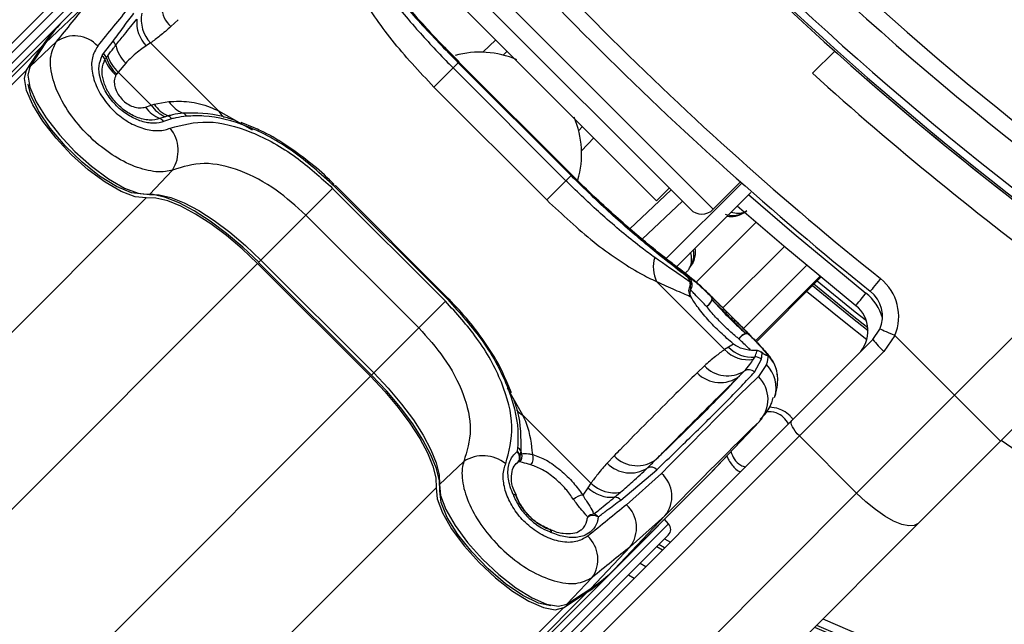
# Model space of a CAD drawing. Header units: millimetres. Extents: x 10 to 13239, y 20 to 10604.
# Tile 67 of 130: x 3859 to 3920, y 7060 to 7097. Entities that reach past the tile are written whole.
import ezdxf

# ---------------------------------------------------------------- set-up
doc = ezdxf.new("R2010")
doc.units = ezdxf.units.MM

msp = doc.modelspace()

# ---------------------------------------------------------------- linework, layer by layer
at = {"color": 7, "linetype": 'Continuous', "lineweight": 25}
for p, q in [((3870.805, 7107.813), (3840.818, 7077.826)), ((3861.436, 7096.676), (3867.269, 7102.508)), ((3883.846, 7101.549), (3900.25, 7085.144)), ((3863.746, 7100.188), (3856.805, 7093.247)), ((3898.165, 7085.674), (3884.376, 7099.463)), ((3863.016, 7097.83), (3860.451, 7095.404)), ((3861.436, 7096.676), (3721.465, 6956.704)), ((3868.633, 7096.84), (3868.178, 7096.416)), ((3860.412, 7095.357), (3859.446, 7093.887)), ((3861.126, 7095.486), (3859.485, 7093.934)), ((3860.451, 7095.404), (3859.485, 7093.934)), ((3864.033, 7094.753), (3864.614, 7095.524)), ((3866.937, 7095.41), (3866.665, 7095.23)), ((3866.937, 7095.41), (3871.134, 7091.214)), ((3860.24, 7095.204), (3255.412, 6490.376)), ((3859.275, 7093.735), (3860.24, 7095.204)), ((3863.948, 7094.625), (3864.033, 7094.753)), ((3888.943, 7094.895), (3888.687, 7094.652)), ((3909.162, 7094.904), (3907.79, 7093.532)), ((3864.196, 7094.501), (3864.285, 7094.619)), ((3865.4, 7094.167), (3864.935, 7093.609)), ((3885.921, 7094.183), (3885.608, 7093.87)), ((3885.973, 7094.234), (3885.705, 7094.503)), ((3885.921, 7094.183), (3892.885, 7087.22)), ((3892.918, 7087.253), (3885.954, 7094.216)), ((3892.932, 7087.267), (3885.969, 7094.23)), ((3864.935, 7093.609), (3864.847, 7093.493)), ((3866.971, 7091.573), (3864.935, 7093.609)), ((3884.422, 7092.684), (3885.608, 7093.87)), ((3885.608, 7093.87), (3892.571, 7086.906)), ((3891.385, 7085.72), (3884.422, 7092.684)), ((3867.155, 7091.621), (3868.067, 7091.786)), ((3866.617, 7091.451), (3866.971, 7091.573)), ((3866.971, 7091.573), (3867.155, 7091.621)), ((3867.841, 7090.852), (3867.512, 7090.738)), ((3868.232, 7090.722), (3867.735, 7090.559)), ((3868.02, 7090.904), (3867.841, 7090.852)), ((3873.328, 7090.16), (3872.526, 7090.498)), ((3893.354, 7089.986), (3893.597, 7090.242)), ((3868.288, 7087.566), (3866.861, 7086.061)), ((3891.385, 7085.72), (3892.571, 7086.906)), ((3892.885, 7087.22), (3892.571, 7086.906)), ((3901.665, 7085.144), (3903.349, 7086.828)), ((3876.521, 7084.783), (3878.172, 7086.433)), ((3878.172, 7086.433), (3885.135, 7079.47)), ((3878.291, 7086.553), (3878.342, 7086.604)), ((3885.254, 7079.59), (3878.291, 7086.553)), ((3885.305, 7079.64), (3878.342, 7086.604)), ((3898.165, 7085.674), (3898.942, 7086.452)), ((3903.424, 7086.762), (3898.719, 7082.057)), ((3899.756, 7085.639), (3897.281, 7083.29)), ((3903.979, 7086.186), (3899.364, 7081.57)), ((3876.521, 7084.783), (3873.747, 7082.009)), ((3883.484, 7077.82), (3876.521, 7084.783)), ((3873.747, 7082.009), (3880.711, 7075.046)), ((3873.541, 7081.802), (3880.504, 7074.839)), ((3873.602, 7081.863), (3880.565, 7074.9)), ((3900.223, 7080.856), (3900.095, 7080.951)), ((3904.324, 7076.973), (3908.301, 7080.95)), ((3898.167, 7080.684), (3902.364, 7076.488)), ((3900.341, 7080.58), (3900.21, 7080.67)), ((3900.242, 7080.44), (3900.341, 7080.58)), ((3900.242, 7080.171), (3900.271, 7080.206)), ((3916.561, 7073.666), (3923.567, 7080.672)), ((3885.254, 7079.59), (3885.305, 7079.64)), ((3883.484, 7077.82), (3885.135, 7079.47)), ((3883.484, 7077.82), (3880.711, 7075.046)), ((3911.522, 7077.112), (3911.95, 7077.746)), ((3926.619, 7078.067), (3919.39, 7070.837)), ((3906.514, 7072.104), (3911.522, 7077.112)), ((3912.871, 7077.356), (3912.196, 7076.372)), ((3912.871, 7077.356), (3916.561, 7073.666)), ((3902.61, 7076.641), (3902.364, 7076.488)), ((3902.921, 7076.83), (3902.61, 7076.641)), ((3904.141, 7075.886), (3904.22, 7076.028)), ((3904.204, 7075.094), (3904.636, 7075.888)), ((3912.196, 7076.372), (3906.98, 7071.155)), ((3901.123, 7075.482), (3900.669, 7075.058)), ((3904.953, 7075.557), (3904.452, 7074.825)), ((3889.202, 7073.824), (3888.915, 7074.495)), ((3910.515, 7067.619), (3916.561, 7073.666)), ((3919.39, 7070.837), (3916.561, 7073.666)), ((3905.595, 7072.87), (3905.106, 7072.937)), ((3894.112, 7068.235), (3889.915, 7072.432)), ((3901.586, 7068.96), (3904.688, 7072.239)), ((3906.58, 7072.169), (3906.538, 7072.246)), ((3876.527, 7042.117), (3906.514, 7072.104)), ((3904.511, 7072.057), (3901.409, 7068.778)), ((3906.98, 7071.155), (3876.992, 7041.168)), ((3906.98, 7071.155), (3910.515, 7067.619)), ((3889.588, 7070.444), (3889.558, 7070.191)), ((3919.39, 7070.837), (3914.311, 7065.758)), ((3889.779, 7070.239), (3889.747, 7069.986)), ((3889.747, 7069.986), (3889.857, 7070.055)), ((3895.542, 7069.931), (3895.117, 7069.476)), ((3886.268, 7069.587), (3884.762, 7068.16)), ((3889.62, 7069.55), (3889.482, 7069.408)), ((3889.724, 7069.563), (3889.62, 7069.55)), ((3895.571, 7062.94), (3901.404, 7068.773)), ((3895.576, 7062.945), (3901.409, 7068.778)), ((3895.953, 7067.205), (3898.185, 7069.076)), ((3898.471, 7068.845), (3896.31, 7066.914)), ((3901.404, 7068.773), (3901.409, 7068.778)), ((3894.112, 7068.235), (3893.932, 7067.963)), ((3895.377, 7062.734), (3901.21, 7068.567)), ((3880.528, 7037.632), (3910.515, 7067.619)), ((3889.518, 7067.479), (3889.35, 7067.836)), ((3889.492, 7067.47), (3889.505, 7067.447)), ((3893.932, 7067.963), (3893.604, 7067.513)), ((3895.573, 7067.38), (3895.944, 7067.689)), ((3898.678, 7066.225), (3895.576, 7062.945)), ((3896.532, 7064.314), (3898.678, 7066.225)), ((3914.311, 7065.758), (3884.324, 7035.771)), ((3898.908, 7065.733), (3898.655, 7066.013)), ((3891.577, 7065.386), (3891.555, 7065.4)), ((3898.89, 7065.045), (3891.948, 7058.103)), ((3898.178, 7064.333), (3898.536, 7064.125)), ((3896.532, 7064.314), (3894.105, 7061.75)), ((3897.153, 7063.308), (3897.51, 7063.099)), ((3895.377, 7062.734), (3297.357, 6464.715)), ((3895.571, 7062.94), (3895.576, 7062.945)), ((3896.779, 7062.368), (3896.423, 7062.578)), ((3894.187, 7062.424), (3892.636, 7060.784)), ((3893.906, 7061.539), (3289.468, 6457.101)), ((3892.436, 7060.573), (3893.906, 7061.539)), ((3892.588, 7060.744), (3894.058, 7061.71)), ((3892.636, 7060.784), (3894.105, 7061.75))]:
    msp.add_line(p, q, dxfattribs=at)
at = {"color": 8, "linetype": 'Continuous', "lineweight": 25}
for p, q in [((3883.846, 7102.963), (3901.665, 7085.144)), ((3857.14, 7092.912), (3864.434, 7100.206)), ((3887.444, 7094.835), (3888.244, 7095.594)), ((3885.968, 7094.23), (3885.954, 7094.216)), ((3859.275, 7093.735), (3138.192, 6372.652)), ((3871.134, 7091.214), (3873.21, 7090.038)), ((3894.296, 7089.543), (3893.537, 7088.743)), ((3892.932, 7087.267), (3892.918, 7087.253)), ((3896.524, 7083.934), (3899.057, 7086.338)), ((3866.661, 7085.85), (3145.421, 6364.609)), ((3900.617, 7080.649), (3904.296, 7084.327)), ((3902.259, 7079.056), (3906.039, 7082.836)), ((3873.747, 7082.009), (3873.602, 7081.863)), ((3873.541, 7081.802), (3848.83, 7057.092)), ((3903.534, 7077.778), (3907.428, 7081.672)), ((3908.245, 7080.997), (3904.273, 7077.025)), ((3904.323, 7076.973), (3908.301, 7080.951)), ((3880.504, 7074.839), (3855.793, 7050.128)), ((3880.711, 7075.046), (3880.565, 7074.9)), ((3889.915, 7072.432), (3888.964, 7074.112)), ((3904.511, 7072.057), (3904.587, 7072.169)), ((3924.962, 7067.063), (3919.426, 7070.873)), ((3884.551, 7067.96), (3163.31, 6346.718)), ((3891.613, 7058.438), (3898.908, 7065.733)), ((3898.656, 7064.245), (3898.297, 7064.453)), ((3898.663, 7064.818), (3899.022, 7064.611)), ((3892.436, 7060.573), (3171.952, 6340.089))]:
    msp.add_line(p, q, dxfattribs=at)
at = {"color": 7, "linetype": 'Continuous', "lineweight": 25, "flags": 128}
for points in [[(3860.451, 7095.404), (3860.415, 7095.361), (3860.412, 7095.357)], [(3866.661, 7085.85), (3865.975, 7085.917), (3865.112, 7086.245), (3864.128, 7086.814), (3863.086, 7087.586), (3862.055, 7088.511), (3861.101, 7089.529), (3860.286, 7090.574), (3859.664, 7091.579), (3859.273, 7092.478), (3859.141, 7093.212), (3859.275, 7093.735)], [(3859.485, 7093.934), (3859.352, 7093.412), (3859.484, 7092.679), (3859.874, 7091.781), (3860.496, 7090.778), (3861.309, 7089.735), (3862.262, 7088.718), (3863.291, 7087.794), (3864.331, 7087.023), (3865.314, 7086.456), (3866.176, 7086.128), (3866.861, 7086.061)], [(3859.485, 7093.934), (3859.449, 7093.891), (3859.446, 7093.887)], [(3866.47, 7086.079), (3865.748, 7086.163), (3864.829, 7086.543), (3863.786, 7087.19), (3862.701, 7088.053), (3861.658, 7089.065), (3860.741, 7090.146), (3860.019, 7091.211), (3859.551, 7092.177), (3859.379, 7092.864)], [(3873.614, 7081.876), (3872.631, 7082.806), (3871.621, 7083.658), (3870.612, 7084.41), (3869.629, 7085.041), (3868.7, 7085.535), (3867.849, 7085.878), (3867.099, 7086.061), (3866.47, 7086.079)], [(3873.541, 7081.802), (3872.594, 7082.698), (3871.622, 7083.519), (3870.649, 7084.243), (3869.703, 7084.85), (3868.809, 7085.326), (3867.989, 7085.656), (3867.267, 7085.832), (3866.661, 7085.85)], [(3866.861, 7086.061), (3867.468, 7086.043), (3868.191, 7085.867), (3869.011, 7085.536), (3869.906, 7085.06), (3870.853, 7084.452), (3871.826, 7083.727), (3872.8, 7082.906), (3873.747, 7082.009)], [(3910.465, 7079.196), (3906.01, 7082.861), (3903.133, 7085.34)], [(3900.031, 7081.136), (3900.041, 7081.13), (3900.312, 7080.9)], [(3911.982, 7080.869), (3911.86, 7080.717), (3911.743, 7080.571), (3911.635, 7080.435), (3911.54, 7080.317), (3911.462, 7080.22), (3911.405, 7080.148), (3911.369, 7080.103), (3911.357, 7080.088)], [(3900.259, 7080.159), (3900.271, 7080.207), (3900.273, 7080.214)], [(3901.529, 7079.761), (3901.559, 7079.71), (3901.57, 7079.643), (3901.559, 7079.563), (3901.529, 7079.476), (3901.481, 7079.385), (3901.417, 7079.296), (3901.341, 7079.212), (3901.256, 7079.138)], [(3910.465, 7079.196), (3910.477, 7079.211), (3910.513, 7079.256), (3910.57, 7079.328), (3910.648, 7079.425), (3910.743, 7079.543), (3910.851, 7079.678), (3910.968, 7079.825), (3911.09, 7079.977)], [(3912.871, 7077.356), (3912.691, 7077.432), (3912.518, 7077.505), (3912.359, 7077.573), (3912.22, 7077.632), (3912.105, 7077.68), (3912.02, 7077.716), (3911.968, 7077.739), (3911.95, 7077.746)], [(3903.865, 7077.426), (3903.814, 7077.456), (3903.747, 7077.466), (3903.667, 7077.456), (3903.58, 7077.426), (3903.489, 7077.377), (3903.399, 7077.313), (3903.316, 7077.237), (3903.242, 7077.152)], [(3904.373, 7076.421), (3904.332, 7076.426), (3904.304, 7076.426)], [(3904.676, 7076.279), (3904.615, 7076.333), (3904.611, 7076.336)], [(3880.504, 7074.839), (3881.4, 7073.892), (3882.22, 7072.92), (3882.944, 7071.948), (3883.552, 7071.002), (3884.027, 7070.107), (3884.357, 7069.288), (3884.534, 7068.566), (3884.551, 7067.96)], [(3884.781, 7067.769), (3884.762, 7068.398), (3884.579, 7069.148), (3884.236, 7069.999), (3883.743, 7070.928), (3883.112, 7071.91), (3882.36, 7072.92), (3881.508, 7073.93), (3880.577, 7074.913)], [(3880.711, 7075.046), (3881.607, 7074.098), (3882.429, 7073.125), (3883.153, 7072.152), (3883.762, 7071.205), (3884.237, 7070.309), (3884.568, 7069.489), (3884.745, 7068.766), (3884.762, 7068.16)], [(3906.98, 7071.155), (3906.846, 7071.298), (3906.727, 7071.444), (3906.627, 7071.589), (3906.55, 7071.726), (3906.499, 7071.85), (3906.476, 7071.957), (3906.481, 7072.043), (3906.514, 7072.104)], [(3901.486, 7068.856), (3901.375, 7068.736), (3901.21, 7068.567)], [(3901.409, 7068.778), (3901.574, 7068.947), (3901.586, 7068.96)], [(3884.762, 7068.16), (3884.829, 7067.475), (3885.157, 7066.613), (3885.725, 7065.63), (3886.496, 7064.59), (3887.419, 7063.56), (3888.436, 7062.608), (3889.48, 7061.794), (3890.483, 7061.172), (3891.38, 7060.783), (3892.114, 7060.65), (3892.636, 7060.784)], [(3884.551, 7067.96), (3884.618, 7067.274), (3884.947, 7066.41), (3885.515, 7065.426), (3886.287, 7064.385), (3887.212, 7063.353), (3888.231, 7062.4), (3889.276, 7061.585), (3890.28, 7060.962), (3891.179, 7060.572), (3891.914, 7060.439), (3892.436, 7060.573)], [(3891.641, 7060.672), (3890.878, 7060.849), (3889.912, 7061.318), (3888.847, 7062.039), (3887.766, 7062.957), (3886.754, 7063.999), (3885.891, 7065.085), (3885.244, 7066.127), (3884.864, 7067.046), (3884.781, 7067.769)], [(3914.311, 7065.758), (3914.068, 7065.624), (3913.725, 7065.603), (3913.297, 7065.698), (3912.798, 7065.903), (3912.25, 7066.211), (3911.671, 7066.611), (3911.085, 7067.086), (3910.515, 7067.619)], [(3894.058, 7061.71), (3894.063, 7061.713), (3894.105, 7061.75)], [(3892.588, 7060.744), (3892.593, 7060.747), (3892.636, 7060.784)]]:
    msp.add_lwpolyline(points, dxfattribs=at)
at = {"color": 8, "linetype": 'Continuous', "lineweight": 25, "flags": 128}
for points in [[(3903.842, 7086.048), (3906.656, 7083.624), (3911.09, 7079.977)], [(3907.781, 7080.431), (3910.159, 7078.498), (3911.216, 7077.658)], [(3911.207, 7077.823), (3910.237, 7078.595), (3907.869, 7080.519)], [(3908.077, 7080.727), (3910.419, 7078.823), (3911.112, 7078.271)], [(3911.138, 7077.082), (3909.847, 7078.108), (3907.426, 7080.076)], [(3889.316, 7067.548), (3889.392, 7067.542), (3889.45, 7067.523), (3889.486, 7067.49), (3889.491, 7067.48)], [(3891.586, 7065.387), (3891.597, 7065.38), (3891.63, 7065.344), (3891.65, 7065.286), (3891.656, 7065.21)]]:
    msp.add_lwpolyline(points, dxfattribs=at)
at = {"color": 7, "linetype": 'Continuous', "lineweight": 25}
for centre, radius, start, end in [((3947.344, 7148.642), 160, 239.70306, 30.30668), ((3947.344, 7148.642), 158.5, 239.39222, 30.6179), ((4042.591, 7243.89), 196.166, 213.6328, 236.3672), ((4042.591, 7243.89), 197.208, 213.6328, 236.3672), ((4042.591, 7243.89), 199.889, 213.6328, 236.3672), ((4042.591, 7243.89), 199.431, 213.6328, 236.3672), ((4041.248, 7242.546), 207, 218.64351, 231.35649), ((4041.248, 7242.546), 208, 218.64351, 231.35649), ((4042.591, 7243.89), 200, 226.33751, 236.3672), ((3869.566, 7097.84), 1.989, 148.20354, 225.74036), ((3868.434, 7096.854), 2.08, 169.24567, 223.9695), ((3868.009, 7090.113), 9.288, 135.04361, 146.7574), ((3868.218, 7090.313), 9.287, 135.04343, 146.75767), ((3868.182, 7096.693), 2.108, 175.15723, 223.96292), ((3862.243, 7093.905), 1.936, 42.42666, 125.24348), ((3864.246, 7095.109), 0.555, 15.82045, 48.35525), ((3863.659, 7094.331), 0.563, 17.56309, 48.42483), ((3866.955, 7095.773), 2.235, 193.26214, 225.92361), ((3887.259, 7089.104), 5.735, 66.63016, 105.47692), ((3863.608, 7094.203), 0.542, 19.63022, 51.19659), ((3866.166, 7095.105), 2.17, 199.37707, 230.92895), ((3866.348, 7095.175), 2.255, 197.38174, 228.24914), ((3866.435, 7095.288), 2.251, 197.29196, 228.23409), ((4043.144, 7243.477), 202, 227.92764, 233.70356), ((4042.591, 7243.89), 200, 229.14741, 236.3672), ((3869.564, 7092.74), 1.776, 212.48837, 249.43751), ((3868.28, 7092.623), 2.035, 215.18338, 247.84083), ((3868.608, 7092.662), 1.966, 213.64638, 247.02943), ((3868.771, 7092.69), 1.938, 213.50172, 247.18879), ((3868.773, 7090.692), 0.42, 27.51211, 66.45313), ((3867.318, 7090.27), 0.507, 34.76618, 67.49477), ((3867.827, 7090.466), 0.479, 32.28671, 66.27828), ((3887.814, 7088.56), 5.726, 343.69649, 23.38665), ((3866.424, 7088.756), 2.212, 327.44444, 39.0611), ((3900.958, 7085.851), 1, 225, 315), ((3900.023, 7081.577), 2.059, 163.3146, 205.70371), ((3899.772, 7080.655), 0.438, 2.0045, 42.51315), ((3899.896, 7080.553), 0.445, 3.51778, 42.88891), ((3910.108, 7078.526), 3, 337.04166, 51.35649), ((3902.212, 7080.837), 2.009, 184.74692, 191.38911), ((3899.87, 7080.503), 0.5, 328.07247, 7.35698), ((3900.853, 7079.789), 0.765, 301.76176, 342.76381), ((3901.341, 7079.603), 0.246, 350.45612, 40.10433), ((3910.108, 7078.526), 2, 337.04166, 51.35649), ((3909.216, 7077.634), 2, 315, 51.35649), ((3903.893, 7076.749), 0.765, 107.24728, 148.26053), ((3903.706, 7077.237), 0.246, 49.88558, 99.51048), ((3947.344, 7148.642), 97.598, 246.1724, 313.25023), ((3915.814, 7080.342), 5.372, 216.96746, 227.66111), ((3903.81, 7077.832), 1.974, 222.90987, 279.64454), ((3904.054, 7078.011), 1.99, 223.48301, 274.81108), ((3947.344, 7148.642), 99, 245.85846, 313.55555), ((3904.284, 7075.528), 0.504, 45.59201, 97.19755), ((3904.324, 7075.927), 0.5, 54.85744, 92.20977), ((3904.324, 7075.922), 0.501, 45.41039, 84.39511), ((3903.651, 7074.699), 1.99, 3.64487, 45.19606), ((3902.547, 7076.822), 1.955, 223.27033, 301.76583), ((3902.087, 7076.401), 1.954, 223.44262, 308.03344), ((3903.85, 7074.743), 0.499, 44.74901, 123.24866), ((3903.059, 7073.411), 1.985, 317.02651, 45.44203), ((3905.092, 7071.109), 1.839, 38.18077, 44.49494), ((3889.394, 7070.071), 0.42, 23.54687, 62.48789), ((3887.458, 7067.722), 2.212, 50.9389, 122.55556), ((3889.217, 7069.835), 0.493, 324.77659, 46.31821), ((3889.347, 7069.808), 0.437, 23.97055, 61.16447), ((3889.262, 7069.89), 0.494, 316.51912, 11.17909), ((3889.355, 7069.927), 0.518, 315.36787, 14.24476), ((3891.188, 7070.731), 1.492, 199.23127, 206.93029), ((3889.881, 7069.793), 0.676, 321.1631, 19.23637), ((3896.961, 7071.282), 1.959, 223.60222, 308.02521), ((3896.542, 7070.864), 1.989, 224.25964, 301.79646), ((3897.826, 7068.75), 0.485, 42.14624, 119.11645), ((3897.216, 7067.427), 1.893, 320.56669, 48.48933), ((3895.556, 7069.732), 2.08, 226.0305, 280.75433), ((3889.311, 7067.3), 0.248, 43.20486, 88.84175), ((3889.038, 7067.27), 0.5, 20.81644, 24.84361), ((3893.722, 7066.539), 0.98, 96.90383, 134.12991), ((3895.395, 7069.481), 2.108, 226.03708, 274.84277), ((3895.567, 7066.867), 0.514, 41.16952, 89.33189), ((3894.974, 7065.491), 1.952, 322.94525, 46.78733), ((3894.326, 7065.783), 0.554, 93.97079, 138.14295), ((3894.251, 7065.636), 0.617, 59.49969, 123.1833), ((3894.155, 7065.804), 0.549, 41.62412, 75.95954), ((3898.536, 7065.398), 0.5, 315, 42), ((3891.378, 7064.932), 0.5, 65.2188, 69.23946), ((3891.407, 7065.205), 0.249, 1.24677, 46.84877), ((3892.607, 7063.541), 1.936, 324.75652, 47.57334), ((3888.814, 7069.307), 9.288, 303.2426, 314.95639), ((3889.014, 7069.517), 9.287, 303.24233, 314.95657)]:
    msp.add_arc(centre, radius, start, end, dxfattribs=at)
at = {"color": 8, "linetype": 'Continuous', "lineweight": 25}
for centre, radius, start, end in [((3872.162, 7091.759), 1.164, 207.95162, 233.56192), ((3899.875, 7080.504), 0.495, 6.79396, 45.34295), ((3899.873, 7080.276), 0.405, 351.29865, 23.96349), ((3899.926, 7080.463), 0.431, 328.68057, 15.77208), ((3909.216, 7077.634), 3, 15.5484, 51.35649), ((3947.344, 7148.642), 97.434, 246.20971, 313.31122), ((3947.344, 7148.642), 96.934, 246.32441, 313.30385), ((3903.567, 7074.143), 1.98, 342.26582, 45.56765), ((3890.461, 7073.461), 1.164, 216.43808, 242.04838)]:
    msp.add_arc(centre, radius, start, end, dxfattribs=at)
at = {"color": 7, "linetype": 'Continuous', "lineweight": 25}
for centre, major_axis, ratio, start_param, end_param in [((3813.751, 7053.164), (55.851, 55.73), 0.074684, 5.646241, 5.713112), ((3815.159, 7051.752), (57.265, 57.144), 0.072837, 5.646237, 5.713108), ((3850.454, 7016.458), (54.5, 59.91), 0.055413, 6.16137, 6.22824), ((3849.712, 7017.199), (55.83, 58.58), 0.008624, 0.189137, 0.499798), ((3851.161, 7015.82), (54.416, 57.166), 0.008843, 0.189127, 0.499787), ((3850.454, 7016.458), (57.144, 57.265), 0.072837, 0.570078, 0.636948), ((3851.866, 7015.049), (55.73, 55.851), 0.074684, 0.570074, 0.636944)]:
    msp.add_ellipse(centre, major_axis=major_axis, ratio=ratio, start_param=start_param, end_param=end_param, dxfattribs=at)
for points, knots in [([(3885.954, 7094.216), (3885.18, 7095.014), (3883.626, 7096.615), (3881.704, 7098.859), (3880.256, 7100.695), (3879.821, 7101.303), (3879.602, 7101.611)], [0, 0, 0, 0, 0.246037, 0.493344, 0.743688, 1, 1, 1, 1]), ([(3879.653, 7101.393), (3879.799, 7101.199), (3880.279, 7100.561), (3881.508, 7099.008), (3883.515, 7096.662), (3885.12, 7095.009), (3885.921, 7094.183)], [0, 0, 0, 0, 0.129083, 0.424337, 0.712561, 1, 1, 1, 1]), ([(3885.705, 7094.503), (3885.569, 7094.639), (3885.028, 7095.178), (3884.126, 7096.139), (3883.049, 7097.332), (3882.087, 7098.453), (3881.266, 7099.453), (3880.601, 7100.298), (3880.097, 7100.967), (3879.917, 7101.219), (3879.827, 7101.345)], [0, 0, 0, 0, 0.045079, 0.179408, 0.314349, 0.449384, 0.585847, 0.723016, 0.861803, 1, 1, 1, 1]), ([(3884.422, 7092.684), (3883.519, 7093.646), (3882.168, 7095.084), (3880.74, 7097.049), (3879.91, 7098.365), (3879.543, 7099.137), (3879.386, 7099.466)], [0, 0, 0, 0, 0.419373, 0.62685, 0.841168, 1, 1, 1, 1]), ([(3880.87, 7099.349), (3881.06, 7099.091), (3881.751, 7098.151), (3883.209, 7096.387), (3884.718, 7094.764), (3885.502, 7093.976), (3885.608, 7093.87)], [0, 0, 0, 0, 0.159036, 0.57988, 0.943273, 1, 1, 1, 1]), ([(3864.614, 7095.524), (3864.836, 7095.818), (3865.279, 7096.408), (3865.697, 7096.971), (3865.906, 7097.252)], [0, 0, 0, 0, 0.499867, 1, 1, 1, 1]), ([(3864.779, 7095.26), (3864.961, 7095.489), (3865.41, 7096.055), (3865.831, 7096.566), (3866.082, 7096.871)], [0, 0, 0, 0, 0.403384, 1, 1, 1, 1]), ([(3868.178, 7096.416), (3867.957, 7096.218), (3867.562, 7095.864), (3867.128, 7095.549), (3866.937, 7095.41)], [0, 0, 0, 0, 0.558601, 1, 1, 1, 1]), ([(3868.288, 7087.566), (3868.147, 7087.53), (3867.671, 7087.407), (3866.659, 7087.501), (3865.269, 7088.036), (3863.866, 7088.95), (3862.565, 7090.182), (3861.499, 7091.649), (3860.84, 7093.171), (3860.656, 7094.567), (3860.969, 7095.18), (3861.126, 7095.486)], [0, 0, 0, 0, 0.049825, 0.167556, 0.280576, 0.391779, 0.505297, 0.624318, 0.748662, 0.874603, 1, 1, 1, 1]), ([(3863.671, 7095.211), (3863.537, 7094.985), (3863.27, 7094.533), (3863.288, 7093.563), (3863.633, 7092.532), (3864.278, 7091.564), (3865.114, 7090.784), (3866.045, 7090.244), (3866.992, 7089.976), (3867.696, 7089.99), (3868.039, 7090.113), (3868.141, 7090.15)], [0, 0, 0, 0, 0.1282871, 0.2558957, 0.3797548, 0.4964888, 0.6073075, 0.716727, 0.8296466, 0.9490947, 1, 1, 1, 1]), ([(3864.285, 7094.619), (3864.405, 7094.776), (3864.571, 7094.993), (3864.734, 7095.202), (3864.779, 7095.26)], [0, 0, 0, 0, 0.722896, 1, 1, 1, 1]), ([(3866.665, 7095.23), (3866.424, 7095.063), (3866.023, 7094.783), (3865.578, 7094.344), (3865.4, 7094.167)], [0, 0, 0, 0, 0.59889, 1, 1, 1, 1]), ([(3867.735, 7090.559), (3867.701, 7090.547), (3867.467, 7090.463), (3866.966, 7090.42), (3866.196, 7090.597), (3865.429, 7090.997), (3864.721, 7091.595), (3864.14, 7092.366), (3863.79, 7093.212), (3863.703, 7094.023), (3863.866, 7094.424), (3863.948, 7094.625)], [0, 0, 0, 0, 0.021472, 0.146969, 0.265051, 0.37829, 0.491889, 0.612334, 0.742125, 0.871042, 1, 1, 1, 1]), ([(3867.512, 7090.738), (3867.301, 7090.689), (3866.878, 7090.589), (3866.088, 7090.78), (3865.333, 7091.201), (3864.706, 7091.782), (3864.25, 7092.44), (3863.981, 7093.125), (3863.897, 7093.825), (3864.041, 7094.189), (3864.119, 7094.385)], [0, 0, 0, 0, 0.1367667, 0.273801, 0.4000868, 0.5164059, 0.6280444, 0.7408377, 0.8609869, 1, 1, 1, 1]), ([(3864.119, 7094.385), (3864.131, 7094.405), (3864.155, 7094.445), (3864.183, 7094.483), (3864.196, 7094.501)], [0, 0, 0, 0, 0.50258, 1, 1, 1, 1]), ([(3864.798, 7093.42), (3864.771, 7093.363), (3864.7, 7093.213), (3864.679, 7092.915), (3864.758, 7092.56), (3864.924, 7092.222), (3865.172, 7091.905), (3865.496, 7091.637), (3865.882, 7091.447), (3866.281, 7091.368), (3866.505, 7091.423), (3866.617, 7091.451)], [0, 0, 0, 0, 0.077494, 0.206105, 0.317365, 0.415608, 0.514538, 0.624253, 0.73294, 0.867123, 1, 1, 1, 1]), ([(3864.847, 7093.493), (3864.838, 7093.481), (3864.821, 7093.457), (3864.806, 7093.432), (3864.798, 7093.42)], [0, 0, 0, 0, 0.503667, 1, 1, 1, 1]), ([(3868.067, 7091.786), (3868.478, 7091.805), (3869.311, 7091.842), (3870.337, 7091.571), (3870.961, 7091.291), (3871.134, 7091.214)], [0, 0, 0, 0, 0.413562, 0.837814, 1, 1, 1, 1]), ([(3868.941, 7091.077), (3868.723, 7091.048), (3868.409, 7091.006), (3868.11, 7090.928), (3868.02, 7090.904)], [0, 0, 0, 0, 0.696653, 1, 1, 1, 1]), ([(3872.149, 7090.628), (3871.898, 7090.712), (3870.772, 7091.093), (3869.742, 7091.084), (3868.941, 7091.077)], [0, 0, 0, 0, 0.222442, 1, 1, 1, 1]), ([(3868.141, 7090.15), (3868.887, 7090.35), (3870.374, 7090.748), (3873.118, 7090.036), (3875.837, 7088.557), (3877.426, 7087.111), (3878.172, 7086.433)], [0, 0, 0, 0, 0.263201, 0.524729, 0.777185, 1, 1, 1, 1]), ([(3869.145, 7090.886), (3868.922, 7090.858), (3868.61, 7090.819), (3868.316, 7090.743), (3868.232, 7090.722)], [0, 0, 0, 0, 0.714159, 1, 1, 1, 1]), ([(3878.291, 7086.553), (3877.436, 7087.325), (3875.724, 7088.871), (3872.882, 7090.383), (3870.67, 7090.952), (3869.501, 7090.902), (3869.145, 7090.886)], [0, 0, 0, 0, 0.287424, 0.575722, 0.870973, 1, 1, 1, 1]), ([(3878.269, 7086.67), (3878.172, 7086.767), (3877.663, 7087.277), (3876.651, 7088.146), (3875.224, 7089.166), (3874.093, 7089.849), (3873.464, 7090.105), (3873.328, 7090.16)], [0, 0, 0, 0, 0.064669, 0.340145, 0.629572, 0.919968, 1, 1, 1, 1]), ([(3876.521, 7084.783), (3875.922, 7085.325), (3874.645, 7086.479), (3872.432, 7087.634), (3870.169, 7088.145), (3868.917, 7087.76), (3868.288, 7087.566)], [0, 0, 0, 0, 0.223487, 0.476088, 0.737076, 1, 1, 1, 1]), ([(3898.05, 7082.168), (3897.793, 7082.358), (3896.853, 7083.049), (3895.089, 7084.508), (3893.466, 7086.017), (3892.678, 7086.801), (3892.571, 7086.906)], [0, 0, 0, 0, 0.159036, 0.57988, 0.943273, 1, 1, 1, 1]), ([(3900.095, 7080.951), (3899.901, 7081.097), (3899.262, 7081.578), (3897.71, 7082.807), (3895.364, 7084.813), (3893.71, 7086.418), (3892.885, 7087.22)], [0, 0, 0, 0, 0.129083, 0.424337, 0.712561, 1, 1, 1, 1]), ([(3892.918, 7087.253), (3893.716, 7086.478), (3895.316, 7084.924), (3897.561, 7083.003), (3899.396, 7081.554), (3900.004, 7081.12), (3900.312, 7080.9)], [0, 0, 0, 0, 0.246037, 0.493344, 0.743688, 1, 1, 1, 1]), ([(3900.032, 7081.136), (3900.008, 7081.153), (3899.906, 7081.224), (3899.531, 7081.498), (3898.88, 7081.993), (3897.998, 7082.69), (3896.966, 7083.544), (3895.819, 7084.536), (3894.611, 7085.638), (3893.632, 7086.566), (3893.083, 7087.122), (3892.936, 7087.271)], [0, 0, 0, 0, 0.037037, 0.156767, 0.2898, 0.424197, 0.558033, 0.689956, 0.821623, 0.952148, 1, 1, 1, 1]), ([(3891.385, 7085.72), (3892.347, 7084.817), (3893.785, 7083.467), (3895.751, 7082.038), (3897.067, 7081.209), (3897.839, 7080.841), (3898.167, 7080.684)], [0, 0, 0, 0, 0.419373, 0.62685, 0.841168, 1, 1, 1, 1]), ([(3902.39, 7084.84), (3902.576, 7084.797), (3902.89, 7084.723), (3903.345, 7084.828), (3903.615, 7084.945), (3903.717, 7085.031), (3903.735, 7085.046)], [0, 0, 0, 0, 0.45692, 0.767865, 0.959152, 1, 1, 1, 1]), ([(3900.252, 7081.587), (3900.269, 7081.617), (3900.352, 7081.761), (3900.475, 7082.127), (3900.491, 7082.454), (3900.44, 7082.639), (3900.439, 7082.645)], [0, 0, 0, 0, 0.081368, 0.395277, 0.980233, 1, 1, 1, 1]), ([(3900.21, 7080.67), (3900.078, 7080.76), (3899.528, 7081.134), (3898.689, 7081.721), (3898.05, 7082.168)], [0, 0, 0, 0, 0.23875, 1, 1, 1, 1]), ([(3900.223, 7080.856), (3900.223, 7080.863), (3900.223, 7080.907), (3900.332, 7080.854), (3900.652, 7080.591), (3901.038, 7080.236), (3901.396, 7079.891), (3901.529, 7079.761)], [0, 0, 0, 0, 0.059365, 0.368052, 0.548002, 0.831023, 1, 1, 1, 1]), ([(3900.312, 7080.9), (3900.42, 7080.814), (3900.636, 7080.642), (3901.265, 7080.041), (3902.026, 7079.289), (3902.607, 7078.711), (3902.874, 7078.443), (3902.883, 7078.434)], [0, 0, 0, 0, 0.2581436, 0.5146192, 0.7604421, 0.9919196, 1, 1, 1, 1]), ([(3902.882, 7078.434), (3902.687, 7078.63), (3902.249, 7079.068), (3901.595, 7079.716), (3900.971, 7080.327), (3900.654, 7080.617), (3900.491, 7080.766)], [0, 0, 0, 0, 0.20752, 0.463305, 0.724636, 1, 1, 1, 1]), ([(3898.167, 7080.684), (3898.557, 7080.506), (3899.347, 7080.143), (3899.968, 7079.886), (3900.25, 7079.76), (3900.259, 7079.756)], [0, 0, 0, 0, 0.484661, 0.983093, 1, 1, 1, 1]), ([(3900.259, 7079.756), (3900.213, 7079.884), (3900.12, 7080.14), (3900.202, 7080.34), (3900.242, 7080.44)], [0, 0, 0, 0, 0.5028983, 1, 1, 1, 1]), ([(3900.34, 7079.677), (3900.326, 7079.696), (3900.234, 7079.825), (3900.221, 7080.02), (3900.255, 7080.117), (3900.265, 7080.146)], [0, 0, 0, 0, 0.106185, 0.732443, 1, 1, 1, 1]), ([(3900.243, 7080.176), (3900.241, 7080.178), (3900.23, 7080.188), (3900.237, 7080.179), (3900.242, 7080.171)], [0, 0, 0, 0, 0.214838, 1, 1, 1, 1]), ([(3900.252, 7080.132), (3900.261, 7080.161), (3900.279, 7080.215), (3900.285, 7080.223), (3900.289, 7080.227)], [0, 0, 0, 0, 0.529414, 1, 1, 1, 1]), ([(3885.254, 7079.59), (3886.026, 7078.735), (3887.573, 7077.022), (3889.084, 7074.18), (3889.653, 7071.969), (3889.603, 7070.799), (3889.588, 7070.444)], [0, 0, 0, 0, 0.287424, 0.575722, 0.870973, 1, 1, 1, 1]), ([(3888.915, 7074.495), (3888.831, 7074.701), (3888.542, 7075.408), (3887.806, 7076.621), (3886.746, 7078.08), (3885.866, 7079.08), (3885.362, 7079.582), (3885.292, 7079.651)], [0, 0, 0, 0, 0.1158771, 0.3987341, 0.6783923, 0.9555251, 1, 1, 1, 1]), ([(3902.921, 7076.83), (3902.648, 7077.06), (3902.101, 7077.521), (3901.307, 7078.351), (3900.665, 7079.141), (3900.388, 7079.561), (3900.259, 7079.756)], [0, 0, 0, 0, 0.258525, 0.51661, 0.775901, 1, 1, 1, 1]), ([(3903.865, 7077.426), (3903.727, 7077.568), (3903.403, 7077.901), (3902.797, 7078.511), (3902.142, 7079.163), (3901.733, 7079.564), (3901.545, 7079.746), (3901.529, 7079.761)], [0, 0, 0, 0, 0.199789, 0.468721, 0.722937, 0.976361, 1, 1, 1, 1]), ([(3901.584, 7079.562), (3901.778, 7079.349), (3902.163, 7078.924), (3902.847, 7078.237), (3903.352, 7077.76), (3903.606, 7077.533), (3903.666, 7077.48)], [0, 0, 0, 0, 0.309755, 0.616294, 0.910263, 1, 1, 1, 1]), ([(3903.666, 7077.48), (3903.511, 7077.64), (3903.189, 7077.971), (3902.609, 7078.553), (3902.044, 7079.115), (3901.733, 7079.417), (3901.584, 7079.562)], [0, 0, 0, 0, 0.248197, 0.515145, 0.766565, 1, 1, 1, 1]), ([(3888.852, 7069.44), (3889.052, 7070.185), (3889.45, 7071.672), (3888.738, 7074.416), (3887.258, 7077.135), (3885.813, 7078.725), (3885.135, 7079.47)], [0, 0, 0, 0, 0.263201, 0.524729, 0.777185, 1, 1, 1, 1]), ([(3903.242, 7077.152), (3903.182, 7077.2), (3902.928, 7077.404), (3902.433, 7077.846), (3901.782, 7078.504), (3901.432, 7078.926), (3901.256, 7079.138)], [0, 0, 0, 0, 0.089939, 0.383871, 0.690081, 1, 1, 1, 1]), ([(3905.626, 7074.797), (3905.628, 7074.841), (3905.635, 7075.035), (3905.545, 7075.344), (3905.405, 7075.671), (3905.251, 7075.917), (3905.072, 7076.156), (3904.808, 7076.463), (3904.368, 7076.931), (3903.75, 7077.563), (3903.229, 7078.087), (3902.93, 7078.386), (3902.882, 7078.434)], [0, 0, 0, 0, 0.022683, 0.098326, 0.163878, 0.222861, 0.300066, 0.436839, 0.618534, 0.788354, 0.966314, 1, 1, 1, 1]), ([(3883.484, 7077.82), (3884.026, 7077.22), (3885.181, 7075.943), (3886.335, 7073.731), (3886.847, 7071.467), (3886.461, 7070.215), (3886.268, 7069.587)], [0, 0, 0, 0, 0.223487, 0.476088, 0.737076, 1, 1, 1, 1]), ([(3903.865, 7077.426), (3903.9, 7077.39), (3904.172, 7077.11), (3904.605, 7076.653), (3904.919, 7076.283), (3905.019, 7076.104), (3904.935, 7076.106), (3904.744, 7076.234), (3904.676, 7076.279)], [0, 0, 0, 0, 0.0335351, 0.2636216, 0.4938699, 0.6465132, 0.8743689, 1, 1, 1, 1]), ([(3902.364, 7076.488), (3902.173, 7076.349), (3901.739, 7076.034), (3901.344, 7075.68), (3901.123, 7075.482)], [0, 0, 0, 0, 0.441385, 1, 1, 1, 1]), ([(3904.373, 7076.421), (3904.147, 7076.422), (3903.743, 7076.423), (3903.201, 7076.63), (3902.961, 7076.802), (3902.921, 7076.83)], [0, 0, 0, 0, 0.5125849, 0.9194733, 1, 1, 1, 1]), ([(3903.576, 7075.16), (3903.7, 7075.298), (3903.921, 7075.543), (3904.074, 7075.781), (3904.141, 7075.886)], [0, 0, 0, 0, 0.562486, 1, 1, 1, 1]), ([(3904.22, 7076.028), (3904.275, 7076.144), (3904.342, 7076.285), (3904.368, 7076.401), (3904.373, 7076.421)], [0, 0, 0, 0, 0.8238938, 1, 1, 1, 1]), ([(3904.762, 7076.239), (3904.756, 7076.242), (3904.742, 7076.248), (3904.657, 7076.306), (3904.605, 7076.341)], [0, 0, 0, 0, 0.386782, 1, 1, 1, 1]), ([(3904.636, 7075.888), (3904.651, 7075.974), (3904.674, 7076.114), (3904.675, 7076.234), (3904.676, 7076.279)], [0, 0, 0, 0, 0.618384, 1, 1, 1, 1]), ([(3900.669, 7075.058), (3900.232, 7074.629), (3899.215, 7073.629), (3897.628, 7072.046), (3896.358, 7070.763), (3895.665, 7070.056), (3895.542, 7069.931)], [0, 0, 0, 0, 0.253185, 0.590242, 0.927295, 1, 1, 1, 1]), ([(3903.291, 7074.862), (3902.802, 7074.347), (3901.912, 7073.41), (3900.08, 7071.592), (3898.741, 7070.294), (3898.167, 7069.739)], [0, 0, 0, 0, 0.4111952, 0.7478089, 1, 1, 1, 1]), ([(3898.167, 7069.739), (3898.29, 7069.864), (3898.983, 7070.571), (3900.253, 7071.852), (3901.838, 7073.434), (3902.855, 7074.434), (3903.291, 7074.862)], [0, 0, 0, 0, 0.0727041, 0.4097567, 0.7468143, 1, 1, 1, 1]), ([(3898.185, 7069.076), (3898.985, 7069.848), (3900.584, 7071.392), (3902.243, 7073.042), (3903.455, 7074.281), (3903.954, 7074.823), (3904.204, 7075.094)], [0, 0, 0, 0, 0.287941, 0.575886, 0.787476, 1, 1, 1, 1]), ([(3903.291, 7074.862), (3903.344, 7074.919), (3903.442, 7075.021), (3903.535, 7075.117), (3903.576, 7075.16)], [0, 0, 0, 0, 0.550073, 1, 1, 1, 1]), ([(3905.458, 7073.556), (3905.485, 7073.647), (3905.568, 7073.934), (3905.648, 7074.329), (3905.64, 7074.714), (3905.637, 7074.826)], [0, 0, 0, 0, 0.247871, 0.7809, 1, 1, 1, 1]), ([(3889.329, 7073.447), (3889.414, 7073.197), (3889.794, 7072.07), (3889.786, 7071.04), (3889.779, 7070.239)], [0, 0, 0, 0, 0.222442, 1, 1, 1, 1]), ([(3904.565, 7072.201), (3904.64, 7072.273), (3904.922, 7072.542), (3905.225, 7072.99), (3905.34, 7073.433), (3905.372, 7073.552)], [0, 0, 0, 0, 0.208856, 0.786676, 1, 1, 1, 1]), ([(3906.404, 7072.398), (3906.269, 7072.513), (3906.027, 7072.719), (3905.727, 7072.824), (3905.595, 7072.87)], [0, 0, 0, 0, 0.558315, 1, 1, 1, 1]), ([(3890.52, 7070.016), (3890.454, 7070.64), (3890.372, 7071.428), (3889.994, 7072.259), (3889.915, 7072.432)], [0, 0, 0, 0, 0.792383, 1, 1, 1, 1]), ([(3906.307, 7071.896), (3906.213, 7072.038), (3906.02, 7072.329), (3905.528, 7072.645), (3905.135, 7072.644), (3904.924, 7072.643)], [0, 0, 0, 0, 0.305043, 0.626717, 1, 1, 1, 1]), ([(3889.316, 7067.548), (3889.302, 7067.579), (3889.138, 7067.942), (3888.951, 7068.64), (3889.013, 7069.404), (3889.247, 7069.911), (3889.461, 7070.104), (3889.558, 7070.191)], [0, 0, 0, 0, 0.028098, 0.329398, 0.630934, 0.832219, 1, 1, 1, 1]), ([(3889.857, 7070.055), (3889.966, 7070.069), (3890.12, 7070.09), (3890.428, 7070.033), (3890.52, 7070.016)], [0, 0, 0, 0, 0.700526, 1, 1, 1, 1]), ([(3890.52, 7070.016), (3890.799, 7069.914), (3891.355, 7069.712), (3892.239, 7069.067), (3893.031, 7068.307), (3893.422, 7067.765), (3893.604, 7067.513)], [0, 0, 0, 0, 0.259912, 0.517872, 0.77556, 1, 1, 1, 1]), ([(3902.507, 7069.933), (3902.53, 7069.866), (3902.593, 7069.684), (3902.833, 7069.341), (3903.09, 7069.039), (3903.328, 7068.95), (3903.351, 7068.941)], [0, 0, 0, 0, 0.159924, 0.430571, 0.943709, 1, 1, 1, 1]), ([(3902.748, 7070.188), (3902.81, 7070.033), (3902.94, 7069.707), (3903.279, 7069.373), (3903.549, 7069.272), (3903.646, 7069.236)], [0, 0, 0, 0, 0.36634, 0.772334, 1, 1, 1, 1]), ([(3886.268, 7069.587), (3886.231, 7069.445), (3886.108, 7068.97), (3886.202, 7067.957), (3886.737, 7066.567), (3887.651, 7065.164), (3888.884, 7063.864), (3890.351, 7062.797), (3891.872, 7062.138), (3893.268, 7061.954), (3893.881, 7062.268), (3894.187, 7062.424)], [0, 0, 0, 0, 0.049825, 0.167556, 0.280576, 0.391779, 0.505297, 0.624318, 0.748662, 0.874603, 1, 1, 1, 1]), ([(3893.912, 7064.97), (3893.686, 7064.836), (3893.235, 7064.569), (3892.265, 7064.586), (3891.233, 7064.931), (3890.265, 7065.577), (3889.485, 7066.412), (3888.945, 7067.344), (3888.677, 7068.29), (3888.692, 7068.995), (3888.815, 7069.337), (3888.852, 7069.44)], [0, 0, 0, 0, 0.1282871, 0.2558957, 0.3797548, 0.4964888, 0.6073075, 0.716727, 0.8296466, 0.9490947, 1, 1, 1, 1]), ([(3889.35, 7067.836), (3889.35, 7067.837), (3889.226, 7068.102), (3889.196, 7068.553), (3889.256, 7069.125), (3889.419, 7069.403), (3889.57, 7069.492), (3889.605, 7069.513)], [0, 0, 0, 0, 0.00022, 0.295005, 0.595638, 0.907658, 1, 1, 1, 1]), ([(3890.408, 7069.369), (3890.309, 7069.397), (3889.994, 7069.487), (3889.834, 7069.532), (3889.724, 7069.563)], [0, 0, 0, 0, 0.311735, 1, 1, 1, 1]), ([(3893.039, 7067.243), (3892.884, 7067.459), (3892.552, 7067.922), (3891.879, 7068.566), (3891.127, 7069.115), (3890.648, 7069.284), (3890.408, 7069.369)], [0, 0, 0, 0, 0.22482, 0.483443, 0.741572, 1, 1, 1, 1]), ([(3895.117, 7069.476), (3894.919, 7069.256), (3894.565, 7068.861), (3894.251, 7068.427), (3894.112, 7068.235)], [0, 0, 0, 0, 0.558601, 1, 1, 1, 1]), ([(3897.59, 7069.174), (3897.697, 7069.279), (3897.892, 7069.47), (3898.082, 7069.655), (3898.167, 7069.739)], [0, 0, 0, 0, 0.5501, 1, 1, 1, 1]), ([(3895.944, 7067.689), (3896.198, 7067.906), (3896.78, 7068.402), (3897.298, 7068.896), (3897.59, 7069.174)], [0, 0, 0, 0, 0.437507, 1, 1, 1, 1]), ([(3889.316, 7067.548), (3889.324, 7067.525), (3889.422, 7067.256), (3889.699, 7066.726), (3890.296, 7066.022), (3890.988, 7065.491), (3891.454, 7065.295), (3891.656, 7065.21)], [0, 0, 0, 0, 0.023022, 0.275112, 0.528003, 0.796136, 1, 1, 1, 1]), ([(3889.492, 7067.47), (3889.505, 7067.435), (3889.61, 7067.152), (3889.904, 7066.63), (3890.483, 7066.007), (3891.067, 7065.596), (3891.432, 7065.446), (3891.577, 7065.386)], [0, 0, 0, 0, 0.0401116, 0.3233719, 0.5842769, 0.8346833, 1, 1, 1, 1]), ([(3891.577, 7065.386), (3891.299, 7065.516), (3890.747, 7065.775), (3890.048, 7066.448), (3889.664, 7067.046), (3889.524, 7067.389), (3889.492, 7067.47)], [0, 0, 0, 0, 0.310146, 0.616145, 0.909851, 1, 1, 1, 1]), ([(3893.604, 7067.513), (3893.729, 7067.311), (3893.981, 7066.906), (3894.205, 7066.566), (3894.268, 7066.391), (3894.288, 7066.336)], [0, 0, 0, 0, 0.402475, 0.811265, 1, 1, 1, 1]), ([(3894.288, 7066.336), (3894.405, 7066.43), (3894.854, 7066.79), (3895.268, 7067.13), (3895.573, 7067.38)], [0, 0, 0, 0, 0.261948, 1, 1, 1, 1]), ([(3893.914, 7066.153), (3893.881, 7066.2), (3893.774, 7066.35), (3893.47, 7066.655), (3893.184, 7067.046), (3893.039, 7067.243)], [0, 0, 0, 0, 0.181867, 0.586109, 1, 1, 1, 1]), ([(3894.565, 7066.168), (3894.745, 7066.303), (3895.218, 7066.658), (3895.672, 7066.996), (3895.953, 7067.205)], [0, 0, 0, 0, 0.381302, 1, 1, 1, 1]), ([(3894.565, 7066.168), (3894.551, 7066.083), (3894.497, 7065.737), (3894.245, 7065.324), (3893.713, 7064.971), (3893.021, 7064.84), (3892.263, 7064.957), (3891.804, 7065.148), (3891.656, 7065.21)], [0, 0, 0, 0, 0.075374, 0.307283, 0.457789, 0.683205, 0.897771, 1, 1, 1, 1]), ([(3893.495, 7065.373), (3893.476, 7065.347), (3893.377, 7065.217), (3893.031, 7065.106), (3892.409, 7065.104), (3891.886, 7065.231), (3891.605, 7065.381), (3891.588, 7065.39)], [0, 0, 0, 0, 0.076395, 0.383344, 0.672902, 0.980305, 1, 1, 1, 1])]:
    msp.add_open_spline(points, degree=3, knots=knots, dxfattribs=at)
at = {"color": 8, "linetype": 'Continuous', "lineweight": 25}
for points, knots in [([(3903.726, 7085.053), (3903.688, 7085.02), (3903.549, 7084.901), (3903.218, 7084.751), (3902.829, 7084.643), (3902.591, 7084.688), (3902.499, 7084.706)], [0, 0, 0, 0, 0.09744, 0.355756, 0.751934, 1, 1, 1, 1]), ([(3902.761, 7084.967), (3902.91, 7084.932), (3903.157, 7084.873), (3903.506, 7084.926), (3903.677, 7085.018), (3903.733, 7085.047)], [0, 0, 0, 0, 0.507085, 0.84126, 1, 1, 1, 1]), ([(3900.535, 7082.742), (3900.546, 7082.56), (3900.565, 7082.254), (3900.421, 7081.872), (3900.322, 7081.702), (3900.301, 7081.666)], [0, 0, 0, 0, 0.536903, 0.901808, 1, 1, 1, 1]), ([(3899.975, 7081.25), (3900.002, 7081.271), (3900.083, 7081.334), (3900.195, 7081.494), (3900.299, 7081.733), (3900.356, 7082.084), (3900.302, 7082.324), (3900.268, 7082.475)], [0, 0, 0, 0, 0.064845, 0.19425, 0.363209, 0.600811, 1, 1, 1, 1]), ([(3901.256, 7079.138), (3901.146, 7079.252), (3900.852, 7079.558), (3900.547, 7079.877), (3900.298, 7080.135), (3900.264, 7080.16), (3900.243, 7080.176)], [0, 0, 0, 0, 0.1821566, 0.4881297, 0.6830193, 1, 1, 1, 1]), ([(3902.883, 7078.434), (3903.129, 7078.186), (3903.635, 7077.679), (3904.294, 7077.007), (3904.797, 7076.472), (3905.026, 7076.194), (3905.047, 7076.131), (3905.054, 7076.111)], [0, 0, 0, 0, 0.20638, 0.423059, 0.650357, 0.89117, 1, 1, 1, 1]), ([(3903.966, 7076.456), (3903.934, 7076.487), (3903.802, 7076.616), (3903.511, 7076.892), (3903.272, 7077.123), (3903.242, 7077.152)], [0, 0, 0, 0, 0.213297, 0.900155, 1, 1, 1, 1]), ([(3893.5, 7065.356), (3893.508, 7065.362), (3893.7, 7065.489), (3893.838, 7065.774), (3893.899, 7066.078), (3893.914, 7066.153)], [0, 0, 0, 0, 0.032275, 0.762846, 1, 1, 1, 1])]:
    msp.add_open_spline(points, degree=3, knots=knots, dxfattribs=at)

doc.saveas('drawing.dxf')
